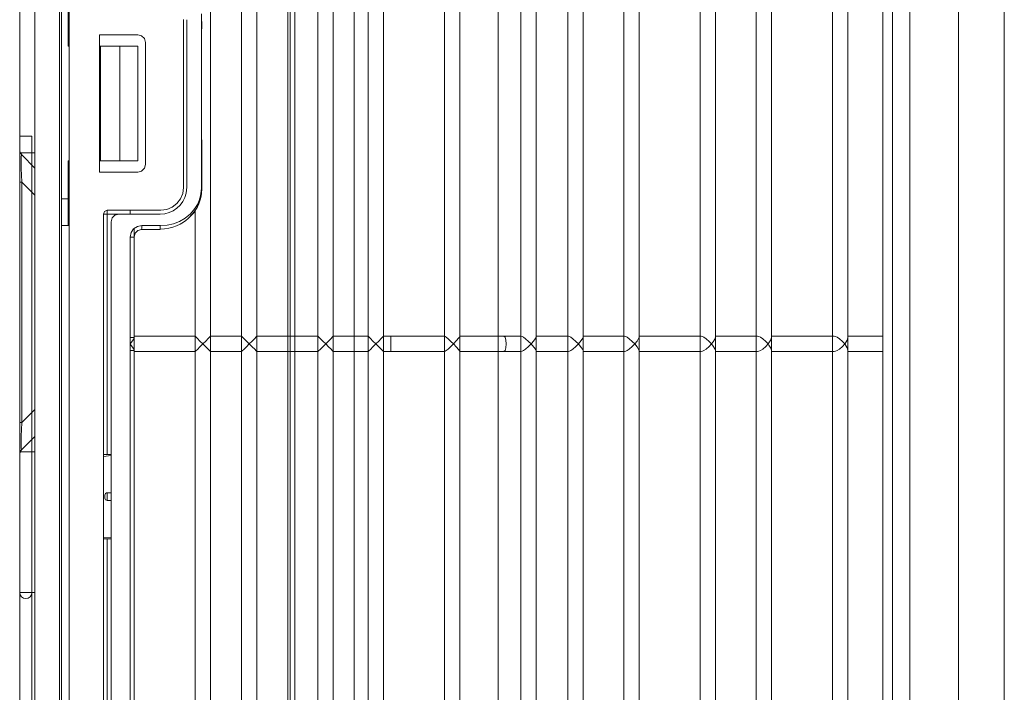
# Model space of a CAD drawing. Header units: millimetres. Extents: x -367720 to -162733, y 309172 to 337444.
# Tile 92 of 164: x -344535 to -344368, y 316938 to 317053. Entities that reach past the tile are written whole.
import ezdxf

# ---------------------------------------------------------------- set-up
doc = ezdxf.new("R2010")
doc.units = ezdxf.units.MM
doc.header["$LTSCALE"] = 10
doc.header["$MEASUREMENT"] = 0
doc.layers.get('0').update_dxf_attribs({"color": 255, "lineweight": 13})
doc.layers.add('LATS_EQ_IDU', color=7, linetype='Continuous', lineweight=0)
doc.layers.add('VZ1', color=6, linetype='Continuous', lineweight=18)
doc.styles.add('ROMANS', font='ROMANS.shx', dxfattribs={"height": 80})

# ---------------------------------------------------------------- blocks, each defined once
blk = doc.blocks.new('LATS_IDU_WALL_MOUNTED_SB')
at = {"color": 0, "linetype": 'Continuous'}
for p, q in [((-437.87, 167.6), (438.7, 167.6)), ((-438, 159.79), (438.82, 159.79)), ((-436.17, 151.53), (436.98, 151.53)), ((436.99, 148.57), (-436.17, 148.57)), ((-376.33, 146.94), (-23.26, 146.94)), ((-216.38, 143.98), (-216.38, 146.94)), ((-213.78, 146.94), (-213.78, 143.98)), ((-216.38, 140.98), (-216.38, 143.98)), ((-213.78, 143.98), (-213.78, 140.98)), ((-296.59, 140.98), (-216.12, 140.98)), ((-234.82, 140.98), (-148.02, 140.98)), ((-214.04, 140.98), (-230.57, 140.98)), ((-215.72, 140.87), (-216.12, 140.98)), ((-215.17, 140.53), (-215.72, 140.87)), ((-214.44, 140.87), (-214.99, 140.53)), ((-214.04, 140.98), (-214.44, 140.87)), ((-216.34, 138.88), (-216.21, 139.15)), ((-216.21, 139.15), (-215.96, 139.55)), ((-215.96, 139.55), (-215.52, 140.06)), ((-215.52, 140.06), (-215.09, 140.45)), ((-215.09, 140.46), (-215.17, 140.53)), ((-215.08, 140.46), (-215.09, 140.46)), ((-215.09, 140.45), (-215.08, 140.46)), ((-214.99, 140.53), (-215.08, 140.46)), ((-215.08, 140.46), (-215.08, 140.45)), ((-215.08, 140.46), (-215.08, 140.46)), ((-215.08, 140.45), (-214.64, 140.06)), ((-214.64, 140.06), (-214.21, 139.55)), ((-214.21, 139.55), (-213.95, 139.15)), ((-213.95, 139.15), (-213.83, 138.88)), ((-216.38, 138.38), (-296.33, 138.38)), ((-148.28, 138.38), (-234.55, 138.38)), ((-230.83, 138.38), (-213.78, 138.38)), ((-216.38, 138.64), (-216.34, 138.88)), ((-216.38, 133.36), (-216.38, 138.64)), ((-213.83, 138.88), (-213.78, 138.64)), ((-213.78, 138.64), (-213.78, 133.36)), ((-216.38, 127.98), (-216.38, 133.36)), ((-213.78, 133.36), (-213.78, 127.98)), ((-296.55, 127.98), (-216.17, 127.98)), ((-234.77, 127.98), (-148.07, 127.98)), ((-214, 127.98), (-230.62, 127.98)), ((-215.78, 127.86), (-216.17, 127.98)), ((-215.26, 127.53), (-215.78, 127.86)), ((-215.52, 126.98), (-215.09, 127.39)), ((-215.09, 127.39), (-215.26, 127.53)), ((-215.08, 127.39), (-215.09, 127.39)), ((-215.09, 127.39), (-215.08, 127.39)), ((-214.9, 127.53), (-215.08, 127.39)), ((-215.08, 127.39), (-214.64, 126.98)), ((-215.08, 127.39), (-215.08, 127.39)), ((-215.08, 127.39), (-215.08, 127.39)), ((-214.38, 127.86), (-214.9, 127.53)), ((-214, 127.98), (-214.38, 127.86)), ((-216.38, 125.59), (-216.34, 125.81)), ((-216.34, 125.81), (-216.21, 126.08)), ((-216.21, 126.08), (-215.96, 126.47)), ((-215.96, 126.47), (-215.52, 126.98)), ((-214.64, 126.98), (-214.21, 126.47)), ((-214.21, 126.47), (-213.95, 126.08)), ((-213.95, 126.08), (-213.83, 125.81)), ((-213.83, 125.81), (-213.78, 125.59)), ((-216.38, 125.38), (-296.33, 125.38)), ((-148.28, 125.38), (-234.55, 125.38)), ((-230.83, 125.38), (-213.78, 125.38)), ((-216.38, 123.77), (-216.38, 125.59)), ((-213.78, 125.59), (-213.78, 123.77)), ((-216.38, 118.43), (-216.38, 123.77)), ((-213.78, 123.77), (-213.78, 118.43)), ((-296.5, 118.43), (-216.21, 118.43)), ((-234.73, 118.43), (-148.11, 118.43)), ((-213.95, 118.43), (-230.66, 118.43)), ((-215.92, 118.35), (-216.21, 118.43)), ((-215.96, 116.84), (-215.52, 117.35)), ((-215.46, 118.07), (-215.92, 118.35)), ((-215.52, 117.35), (-215.09, 117.76)), ((-215.09, 117.78), (-215.46, 118.07)), ((-215.08, 117.77), (-215.09, 117.78)), ((-215.09, 117.76), (-215.08, 117.77)), ((-214.7, 118.07), (-215.08, 117.78)), ((-215.08, 117.78), (-215.08, 117.77)), ((-215.08, 117.77), (-215.08, 117.76)), ((-215.08, 117.76), (-214.64, 117.35)), ((-214.24, 118.35), (-214.7, 118.07)), ((-214.64, 117.35), (-214.21, 116.84)), ((-213.95, 118.43), (-214.24, 118.35)), ((-216.38, 115.83), (-296.33, 115.83)), ((-148.28, 115.83), (-234.55, 115.83)), ((-230.83, 115.83), (-213.78, 115.83)), ((-216.38, 115.99), (-216.34, 116.2)), ((-216.38, 110.74), (-216.38, 115.99)), ((-216.34, 116.2), (-216.21, 116.46)), ((-216.21, 116.46), (-215.96, 116.84)), ((-214.21, 116.84), (-213.95, 116.46)), ((-213.95, 116.46), (-213.83, 116.2)), ((-213.83, 116.2), (-213.78, 115.99)), ((-213.78, 115.99), (-213.78, 110.74)), ((-216.38, 105.43), (-216.38, 110.74)), ((-213.78, 110.74), (-213.78, 105.43)), ((-296.47, 105.43), (-216.25, 105.43)), ((-234.69, 105.43), (-148.15, 105.43)), ((-213.92, 105.43), (-230.7, 105.43)), ((-215.99, 105.35), (-216.25, 105.43)), ((-215.57, 105.1), (-215.99, 105.35)), ((-215.96, 103.76), (-215.52, 104.27)), ((-215.09, 104.71), (-215.57, 105.1)), ((-215.52, 104.27), (-215.09, 104.7)), ((-215.08, 104.7), (-215.09, 104.71)), ((-215.09, 104.7), (-215.08, 104.7)), ((-214.59, 105.1), (-215.08, 104.71)), ((-215.08, 104.71), (-215.08, 104.7)), ((-215.08, 104.7), (-214.64, 104.27)), ((-215.08, 104.7), (-215.08, 104.7)), ((-214.64, 104.27), (-214.21, 103.76)), ((-214.17, 105.35), (-214.59, 105.1)), ((-213.92, 105.43), (-214.17, 105.35)), ((-216.38, 102.83), (-296.33, 102.83)), ((-148.28, 102.83), (-234.55, 102.83)), ((-230.83, 102.83), (-213.78, 102.83)), ((-216.38, 102.96), (-216.34, 103.15)), ((-216.38, 97.72), (-216.38, 102.96)), ((-216.34, 103.15), (-216.21, 103.39)), ((-216.21, 103.39), (-215.96, 103.76)), ((-214.21, 103.76), (-213.95, 103.39)), ((-213.95, 103.39), (-213.83, 103.15)), ((-213.83, 103.15), (-213.78, 102.96)), ((-213.78, 102.96), (-213.78, 97.72)), ((-216.38, 95.9), (-216.38, 97.72)), ((-213.78, 97.72), (-213.78, 95.9)), ((-296.44, 95.9), (-216.28, 95.9)), ((-234.66, 95.9), (-148.18, 95.9)), ((-213.89, 95.9), (-230.73, 95.9)), ((-216.05, 95.83), (-216.28, 95.9)), ((-215.67, 95.59), (-216.05, 95.83)), ((-215.09, 95.11), (-215.67, 95.59)), ((-214.49, 95.59), (-215.08, 95.11)), ((-214.11, 95.83), (-214.49, 95.59)), ((-213.89, 95.9), (-214.11, 95.83)), ((-216.21, 93.8), (-215.96, 94.17)), ((-215.96, 94.17), (-215.52, 94.67)), ((-215.52, 94.67), (-215.09, 95.1)), ((-215.08, 95.11), (-215.09, 95.11)), ((-215.09, 95.1), (-215.08, 95.11)), ((-215.08, 95.11), (-215.08, 95.1)), ((-215.08, 95.11), (-215.08, 95.11)), ((-215.08, 95.1), (-214.64, 94.67)), ((-214.64, 94.67), (-214.21, 94.17)), ((-214.21, 94.17), (-213.95, 93.8)), ((-216.38, 93.3), (-296.33, 93.3)), ((-148.28, 93.3), (-234.55, 93.3)), ((-230.83, 93.3), (-213.78, 93.3)), ((-216.38, 93.4), (-216.34, 93.57)), ((-216.38, 93.18), (-216.38, 93.4)), ((-216.38, 87.91), (-216.38, 93.18)), ((-216.34, 93.57), (-216.21, 93.8)), ((-213.95, 93.8), (-213.83, 93.57)), ((-213.83, 93.57), (-213.78, 93.4)), ((-213.78, 93.4), (-213.78, 93.18)), ((-213.78, 93.18), (-213.78, 87.91)), ((-296.41, 87.91), (-216.3, 87.91)), ((-234.63, 87.91), (-148.2, 87.91)), ((-213.86, 87.91), (-230.75, 87.91)), ((-216.11, 87.84), (-216.3, 87.91)), ((-215.76, 87.62), (-216.11, 87.84)), ((-215.23, 87.18), (-215.76, 87.62)), ((-215.09, 87.05), (-215.23, 87.18)), ((-214.93, 87.18), (-215.08, 87.05)), ((-214.4, 87.62), (-214.93, 87.18)), ((-214.06, 87.84), (-214.4, 87.62)), ((-213.86, 87.91), (-214.06, 87.84)), ((-216.38, 85.38), (-216.34, 85.54)), ((-216.34, 85.54), (-216.21, 85.75)), ((-216.21, 85.75), (-215.96, 86.1)), ((-215.96, 86.1), (-215.52, 86.61)), ((-215.52, 86.61), (-215.09, 87.04)), ((-215.08, 87.04), (-215.09, 87.05)), ((-215.09, 87.04), (-215.08, 87.04)), ((-215.08, 87.05), (-215.08, 87.04)), ((-215.08, 87.04), (-214.64, 86.61)), ((-215.08, 87.04), (-215.08, 87.04)), ((-214.64, 86.61), (-214.21, 86.1)), ((-214.21, 86.1), (-213.95, 85.75)), ((-213.95, 85.75), (-213.83, 85.54)), ((-213.83, 85.54), (-213.78, 85.38)), ((-216.38, 85.31), (-296.33, 85.31)), ((-148.28, 85.31), (-234.55, 85.31)), ((-230.83, 85.31), (-213.78, 85.31)), ((-216.38, 83.89), (-216.38, 85.38)), ((-216.38, 82.4), (-216.38, 83.89)), ((-213.78, 85.38), (-213.78, 83.89)), ((-213.78, 83.89), (-213.78, 82.4)), ((-216.38, 82.4), (-216.21, 82.61)), ((-216.38, 78.68), (-216.38, 82.4)), ((-216.21, 82.61), (-215.73, 82.76)), ((-215.73, 82.76), (-215.08, 82.82)), ((-215.08, 82.82), (-214.43, 82.76)), ((-214.43, 82.76), (-213.96, 82.61)), ((-213.96, 82.61), (-213.78, 82.4)), ((-213.78, 82.4), (-213.78, 78.68)), ((-275.53, 81.46), (-216.38, 81.46)), ((-234.55, 81.46), (-148.28, 81.46)), ((-213.77, 81.46), (-230.83, 81.46)), ((-216.38, 74.91), (-216.38, 78.68)), ((-213.78, 78.68), (-213.78, 74.91)), ((-296.36, 74.91), (-216.36, 74.91)), ((-234.58, 74.91), (-148.26, 74.91)), ((-213.81, 74.91), (-230.81, 74.91)), ((-216.23, 74.85), (-216.36, 74.91)), ((-216.04, 74.71), (-216.23, 74.85)), ((-215.65, 74.38), (-216.04, 74.71)), ((-215.09, 73.85), (-215.65, 74.38)), ((-215.52, 73.39), (-215.09, 73.84)), ((-215.08, 73.84), (-215.09, 73.85)), ((-215.09, 73.84), (-215.08, 73.84)), ((-214.51, 74.38), (-215.08, 73.85)), ((-215.08, 73.85), (-215.08, 73.84)), ((-215.08, 73.84), (-214.64, 73.39)), ((-215.08, 73.84), (-215.08, 73.84)), ((-214.13, 74.71), (-214.51, 74.38)), ((-213.93, 74.85), (-214.13, 74.71)), ((-213.81, 74.91), (-213.93, 74.85)), ((-216.38, 72.31), (-296.33, 72.31)), ((-148.28, 72.31), (-234.55, 72.31)), ((-230.83, 72.31), (-213.78, 72.31)), ((-216.38, 72.33), (-216.34, 72.43)), ((-216.38, 67.75), (-216.38, 72.33)), ((-216.34, 72.43), (-216.21, 72.6)), ((-216.21, 72.6), (-215.96, 72.91)), ((-215.96, 72.91), (-215.52, 73.39)), ((-214.64, 73.39), (-214.2, 72.91)), ((-214.2, 72.91), (-213.95, 72.6)), ((-213.95, 72.6), (-213.83, 72.43)), ((-213.83, 72.43), (-213.78, 72.33)), ((-213.78, 72.33), (-213.78, 67.75)), ((-216.38, 63.15), (-216.38, 67.75)), ((-213.78, 67.75), (-213.78, 63.15)), ((-216.38, 63.15), (-216.21, 63.16)), ((-216.38, 61.91), (-216.38, 63.15)), ((-216.21, 63.16), (-215.73, 63.17)), ((-215.73, 63.17), (-215.08, 63.17)), ((-215.08, 63.17), (-214.43, 63.17)), ((-214.43, 63.17), (-213.96, 63.16)), ((-213.96, 63.16), (-213.78, 63.15)), ((-213.78, 63.15), (-213.78, 61.91)), ((-296.33, 61.91), (-216.38, 61.91)), ((-234.55, 61.91), (-148.28, 61.91)), ((-213.78, 61.91), (-230.83, 61.91)), ((-216.28, 61.81), (-216.38, 61.91)), ((-215.99, 61.53), (-216.28, 61.81)), ((-215.57, 61.12), (-215.99, 61.53)), ((-215.58, 60.13), (-215.08, 60.63)), ((-215.08, 60.63), (-215.57, 61.12)), ((-214.59, 61.12), (-215.08, 60.63)), ((-215.08, 60.63), (-214.58, 60.13)), ((-214.17, 61.53), (-214.59, 61.12)), ((-213.89, 61.81), (-214.17, 61.53)), ((-213.78, 61.91), (-213.89, 61.81)), ((-216.38, 59.31), (-296.33, 59.31)), ((-148.28, 59.31), (-234.55, 59.31)), ((-230.83, 59.31), (-213.78, 59.31)), ((-216.38, 59.31), (-216.28, 59.41)), ((-216.38, 53.37), (-216.38, 59.31)), ((-216.28, 59.41), (-216, 59.7)), ((-216, 59.7), (-215.58, 60.13)), ((-214.58, 60.13), (-214.16, 59.7)), ((-214.16, 59.7), (-213.88, 59.41)), ((-213.88, 59.41), (-213.78, 59.31)), ((-213.78, 59.31), (-213.78, 53.37)), ((-275.53, 56.96), (-216.38, 56.96)), ((-234.55, 56.96), (-148.28, 56.96)), ((-213.77, 56.96), (-230.83, 56.96)), ((-296.33, 53.37), (-216.38, 53.37)), ((-234.55, 53.37), (-148.28, 53.37)), ((-213.78, 53.37), (-230.83, 53.37)), ((-216.28, 53.27), (-216.38, 53.37)), ((-215.99, 53), (-216.28, 53.27)), ((-215.57, 52.58), (-215.99, 53)), ((-215.58, 51.59), (-215.08, 52.09)), ((-215.08, 52.09), (-215.57, 52.58)), ((-214.59, 52.58), (-215.08, 52.09)), ((-215.08, 52.09), (-214.58, 51.59)), ((-214.17, 53), (-214.59, 52.58)), ((-213.89, 53.27), (-214.17, 53)), ((-213.78, 53.37), (-213.89, 53.27)), ((-216.38, 50.77), (-296.33, 50.77)), ((-148.28, 50.77), (-234.55, 50.77)), ((-230.83, 50.77), (-213.78, 50.77)), ((-216.38, 50.77), (-216.28, 50.88)), ((-216.38, 40.37), (-216.38, 50.77)), ((-216.28, 50.88), (-216, 51.16)), ((-216, 51.16), (-215.58, 51.59)), ((-214.58, 51.59), (-214.16, 51.16)), ((-214.16, 51.16), (-213.88, 50.88)), ((-213.88, 50.88), (-213.78, 50.77)), ((-213.78, 50.77), (-213.78, 40.37)), ((-275.53, 46.86), (-216.38, 46.86)), ((-275.53, 46.02), (-216.38, 46.02)), ((-275.53, 45.66), (-216.38, 45.66)), ((-234.55, 46.86), (-148.28, 46.86)), ((-234.55, 46.02), (-148.28, 46.02)), ((-234.55, 45.66), (-148.28, 45.66)), ((-213.77, 46.86), (-230.83, 46.86)), ((-213.77, 46.02), (-230.83, 46.02)), ((-213.77, 45.66), (-230.83, 45.66)), ((-296.33, 40.37), (-216.38, 40.37)), ((-234.55, 40.37), (-148.28, 40.37)), ((-213.78, 40.37), (-230.83, 40.37)), ((-216.28, 40.27), (-216.38, 40.37)), ((-215.99, 40), (-216.28, 40.27)), ((-213.89, 40.27), (-214.17, 40)), ((-213.78, 40.37), (-213.89, 40.27)), ((-216, 38.16), (-215.58, 38.59)), ((-215.57, 39.58), (-215.99, 40)), ((-215.58, 38.59), (-215.08, 39.09)), ((-215.08, 39.09), (-215.57, 39.58)), ((-214.59, 39.58), (-215.08, 39.09)), ((-215.08, 39.09), (-214.58, 38.59)), ((-214.17, 40), (-214.59, 39.58)), ((-214.58, 38.59), (-214.16, 38.16)), ((-216.38, 37.77), (-296.33, 37.77)), ((-148.28, 37.77), (-234.55, 37.77)), ((-230.83, 37.77), (-213.78, 37.77)), ((-216.38, 37.77), (-216.28, 37.88)), ((-216.38, 32.46), (-216.38, 37.77)), ((-216.28, 37.88), (-216, 38.16)), ((-214.16, 38.16), (-213.88, 37.88)), ((-213.88, 37.88), (-213.78, 37.77)), ((-213.78, 37.77), (-213.78, 32.46)), ((-296.33, 32.46), (-216.38, 32.46)), ((-234.55, 32.46), (-148.28, 32.46)), ((-213.78, 32.46), (-230.83, 32.46)), ((-216.28, 32.36), (-216.38, 32.46)), ((-215.99, 32.09), (-216.28, 32.36)), ((-215.57, 31.67), (-215.99, 32.09)), ((-214.17, 32.09), (-214.59, 31.67)), ((-213.89, 32.36), (-214.17, 32.09)), ((-213.78, 32.46), (-213.89, 32.36)), ((-271.27, 30.94), (-268.71, 31)), ((-269.66, 30.94), (-270.47, 30.94)), ((-269.66, 30.94), (-262.79, 30.95)), ((-250.03, 30.94), (-269.66, 30.94)), ((-262.79, 30.95), (-255.92, 30.97)), ((-255.92, 30.97), (-242.18, 31)), ((-245.71, 30.94), (-250.03, 30.94)), ((-249.81, 31), (-247.91, 31)), ((-247.91, 31), (-245.67, 31)), ((-244.34, 30.94), (-245.71, 30.94)), ((-245.67, 31), (-243.84, 31)), ((-242.97, 30.94), (-244.34, 30.94)), ((-243.84, 31), (-242.4, 31)), ((-241.54, 30.93), (-242.97, 30.94)), ((-242.4, 31), (-242.18, 31)), ((-242.18, 31), (-241.71, 30.99)), ((-241.71, 30.99), (-241.3, 30.98)), ((-240.27, 30.79), (-241.54, 30.93)), ((-241.3, 30.98), (-240.93, 30.96)), ((-240.93, 30.96), (-240.62, 30.93)), ((-240.62, 30.93), (-239.79, 30.78)), ((-239.52, 30.57), (-240.27, 30.79)), ((-239.9, 30.79), (-240.24, 30.91)), ((-239.55, 30.66), (-239.9, 30.79)), ((-239.79, 30.78), (-239.11, 30.57)), ((-238.96, 30.48), (-239.55, 30.66)), ((-238.81, 30.25), (-239.52, 30.57)), ((-239.11, 30.57), (-238.15, 30.1)), ((-238.4, 30.24), (-238.96, 30.48)), ((-238.12, 29.83), (-238.81, 30.25)), ((-237.42, 29.64), (-238.4, 30.24)), ((-216.28, 29.97), (-216, 30.26)), ((-216, 30.26), (-215.58, 30.68)), ((-215.58, 30.68), (-215.08, 31.18)), ((-215.08, 31.18), (-215.57, 31.67)), ((-214.59, 31.67), (-215.08, 31.18)), ((-215.08, 31.18), (-214.58, 30.68)), ((-214.58, 30.68), (-214.16, 30.26)), ((-214.16, 30.26), (-213.88, 29.97)), ((-238.15, 30.1), (-237.27, 29.5)), ((-237.22, 29.07), (-238.12, 29.83)), ((-216.38, 29.86), (-237.75, 29.86)), ((-236.59, 28.86), (-237.42, 29.64)), ((-237.27, 29.5), (-236.42, 28.7)), ((-236.48, 28.18), (-237.22, 29.07)), ((-236.51, 28.77), (-236.59, 28.86)), ((-236.44, 28.67), (-236.51, 28.77)), ((-236.11, 28.29), (-236.44, 28.67)), ((-148.28, 29.86), (-234.55, 29.86)), ((-230.83, 29.86), (-213.78, 29.86)), ((-216.38, 29.86), (-216.28, 29.97)), ((-216.38, 19.46), (-216.38, 29.86)), ((-213.88, 29.97), (-213.78, 29.86)), ((-213.78, 29.86), (-213.78, 19.46)), ((-270.33, 27.91), (-241.73, 27.91)), ((-270.28, 28.47), (-241.76, 28.47)), ((-241.76, 28.47), (-240.73, 28.36)), ((-240.72, 27.78), (-241.73, 27.91)), ((-240.73, 28.36), (-240, 28.13)), ((-239.78, 27.39), (-240.72, 27.78)), ((-240, 28.13), (-239.32, 27.78)), ((-238.97, 26.77), (-239.78, 27.39)), ((-239.32, 27.78), (-238.71, 27.32)), ((-238.71, 27.32), (-238.18, 26.76)), ((-235.94, 27.22), (-236.48, 28.18)), ((-235.81, 27.89), (-236.11, 28.29)), ((-235.54, 26.2), (-235.94, 27.22)), ((-235.48, 27.32), (-235.81, 27.89)), ((-235.19, 26.72), (-235.48, 27.32)), ((-238.35, 25.96), (-238.97, 26.77)), ((-237.96, 25.02), (-238.35, 25.96)), ((-238.18, 26.76), (-237.75, 26.13)), ((-237.75, 26.13), (-237.44, 25.43)), ((-237.44, 25.43), (-237.25, 24.68)), ((-235.31, 25.1), (-235.54, 26.2)), ((-234.96, 26.06), (-235.19, 26.72)), ((-234.78, 25.38), (-234.96, 26.06)), ((-234.67, 24.66), (-234.78, 25.38)), ((-237.83, 24.01), (-237.96, 25.02)), ((-237.83, 24.01), (-237.83, 14.91)), ((-237.25, 24.68), (-237.18, 23.92)), ((-237.18, 23.92), (-237.18, 16.86)), ((-235.23, 23.93), (-235.31, 25.1)), ((-234.98, 23.93), (-235.23, 23.93)), ((-235.23, 20.77), (-235.23, 23.93)), ((-234.77, 23.93), (-234.98, 23.93)), ((-234.63, 23.92), (-234.77, 23.93)), ((-234.63, 23.92), (-234.67, 24.66)), ((-234.58, 23.92), (-234.63, 23.92)), ((-234.58, 23.92), (-234.58, 20.76)), ((-267.73, 20.11), (-267.56, 20.76)), ((-267.56, 20.76), (-267.08, 21.24)), ((-267.08, 21.24), (-266.43, 21.41)), ((-266.43, 21.41), (-245.63, 21.41)), ((-245.63, 21.41), (-244.98, 21.24)), ((-244.98, 21.24), (-244.51, 20.76)), ((-244.51, 20.76), (-244.33, 20.11)), ((-234.77, 20.77), (-235.23, 20.77)), ((-235.23, 20.77), (-235.08, 20.03)), ((-234.58, 20.76), (-234.77, 20.77)), ((-234.58, 20.76), (-234.41, 20.11)), ((-267.73, 13.61), (-267.73, 20.11)), ((-265.78, 20.11), (-246.28, 20.11)), ((-265.78, 17.04), (-265.78, 20.11)), ((-246.28, 17.04), (-246.28, 20.11)), ((-244.33, 20.11), (-244.33, 13.61)), ((-237.83, 18.81), (-237.64, 18.81)), ((-237.64, 18.81), (-237.18, 18.81)), ((-235.08, 20.03), (-234.66, 19.39)), ((-234.73, 19.46), (-148.1, 19.46)), ((-234.66, 19.39), (-234.03, 18.97)), ((-234.41, 20.11), (-233.93, 19.63)), ((-234.03, 18.97), (-233.28, 18.82)), ((-233.93, 19.63), (-233.28, 19.46)), ((-233.28, 19.46), (-216.2, 19.46)), ((-233.28, 19.46), (-233.28, 19.27)), ((-233.28, 19.27), (-233.28, 18.82)), ((-216.2, 18.82), (-233.28, 18.82)), ((-213.96, 19.46), (-230.65, 19.46)), ((-146.98, 18.82), (-229.53, 18.82)), ((-229.53, 18.82), (-213.96, 18.82)), ((-216.19, 19.46), (-216.2, 19.46)), ((-216.2, 19.46), (-216.2, 19.27)), ((-216.2, 19.27), (-216.2, 18.82)), ((-215.08, 18.82), (-216.2, 18.82)), ((-216.03, 19.42), (-216.19, 19.46)), ((-215.79, 19.3), (-216.03, 19.42)), ((-215.61, 19.18), (-215.79, 19.3)), ((-215.09, 18.83), (-215.61, 19.18)), ((-215.08, 18.82), (-215.09, 18.83)), ((-215.07, 18.83), (-215.08, 18.82)), ((-213.96, 18.82), (-215.08, 18.82)), ((-214.55, 19.18), (-215.07, 18.83)), ((-214.37, 19.3), (-214.55, 19.18)), ((-214.14, 19.42), (-214.37, 19.3)), ((-213.97, 19.46), (-214.14, 19.42)), ((-213.96, 19.46), (-213.97, 19.46)), ((-213.96, 19.46), (-213.96, 19.27)), ((-213.96, 19.27), (-213.96, 18.82)), ((-265.78, 17.04), (-246.28, 17.04)), ((-265.78, 13.74), (-265.78, 17.04)), ((-246.28, 13.74), (-246.28, 17.04)), ((-237.18, 16.86), (-237.18, 14.91)), ((-237.18, 16.86), (-237.01, 16.21)), ((-237.01, 16.21), (-236.53, 15.73)), ((-236.53, 15.73), (-235.88, 15.56)), ((-77.05, 15.56), (-235.88, 15.56)), ((-196.24, 14.26), (-196.24, 15.56)), ((-196.09, 15.56), (-195.94, 14.26)), ((-189.74, 14.91), (-189.74, 15.56)), ((-188.44, 15.56), (-188.44, 14.91)), ((-182.21, 14.26), (-182.06, 15.56)), ((-181.91, 15.56), (-181.91, 14.26)), ((-267.73, 13.61), (-244.33, 13.61)), ((-265.78, 13.74), (-246.28, 13.74)), ((-265.78, 13.67), (-265.78, 13.74)), ((-265.78, 13.61), (-265.78, 13.67)), ((-246.28, 13.74), (-246.28, 13.67)), ((-246.28, 13.67), (-246.28, 13.61)), ((-237.64, 14.45), (-237.83, 14.91)), ((-237.64, 14.91), (-237.83, 14.91)), ((-237.18, 14.91), (-237.64, 14.91)), ((-237.18, 14.26), (-237.64, 14.45)), ((-237.18, 14.91), (-196.24, 14.91)), ((-237.18, 14.91), (-237.18, 14.45)), ((-237.18, 14.45), (-237.18, 14.26)), ((-237.18, 14.26), (-75.75, 14.26)), ((-196.24, 14.26), (-196.89, 14.26)), ((-196.89, 14.26), (-196.89, 14.26)), ((-196.89, 14.26), (-196.89, 14.26)), ((-189.74, 14.91), (-189.55, 14.91)), ((-189.55, 14.91), (-189.09, 14.91)), ((-189.22, 14.52), (-189.35, 14.52)), ((-188.96, 14.52), (-189.22, 14.52)), ((-189.09, 14.91), (-188.63, 14.91)), ((-188.83, 14.52), (-188.96, 14.52)), ((-188.63, 14.91), (-188.44, 14.91)), ((-181.91, 14.91), (-110.86, 14.91)), ((-181.29, 14.26), (-181.91, 14.26)), ((-181.29, 14.26), (-181.29, 14.26)), ((-181.29, 14.26), (-181.29, 14.26)), ((-396.96, 8.41), (397.77, 8.41)), ((-265.78, 8.28), (-265.78, 8.41)), ((-246.28, 8.28), (-246.28, 8.41)), ((-235.23, 8.41), (-235.23, 7.11)), ((-327.14, 7.11), (398.3, 7.11)), ((398.3, 6.79), (-327.14, 6.79)), ((-272.28, 8.28), (-265.78, 8.28)), ((-246.28, 8.28), (-239.78, 8.28)), ((-239.78, 8.28), (-235.23, 8.28)), ((-239.78, 7.11), (-239.78, 8.28)), ((-327.14, 2.6), (437.51, 2.6)), ((-250.45, 2.08), (200.75, 2.08)), ((-250.45, 2.08), (-250.45, 1.99)), ((-250.45, 2.08), (-250.45, 2.08)), ((-155.78, 2.08), (-250.45, 2.08)), ((-250.45, 1.99), (-250.45, 1.8)), ((-250.45, 1.8), (-250.45, 1.53)), ((-247.63, 0.12), (-247.63, 2.6)), ((-247.25, 0.38), (-245.03, 2.6)), ((-240.43, 2.6), (-242.65, 0.38)), ((-201.68, 0.38), (-203.9, 2.6)), ((-197.09, 0.38), (-199.3, 2.6)), ((-196.7, 2.6), (-196.7, 0.12)), ((-172.77, 0), (-172.77, 2.6)), ((-172.77, 2.08), (-172.63, 2.08)), ((-172.63, 2.08), (-172.21, 2.08)), ((-172.21, 2.08), (-171.51, 2.08)), ((-171.51, 2.08), (-170.56, 2.08)), ((-170.56, 2.08), (-169.35, 2.08)), ((-169.35, 2.08), (-167.92, 2.08)), ((-167.92, 2.08), (-166.27, 2.08)), ((-166.27, 2.08), (-164.44, 2.08)), ((-164.44, 2.08), (-162.44, 2.08)), ((-162.44, 2.08), (-160.31, 2.08)), ((-160.31, 2.08), (-158.08, 2.08)), ((-158.08, 2.08), (-155.78, 2.08)), ((-271.57, 0), (-248.17, 0)), ((-250.45, 1.53), (-250.44, 1.19)), ((-250.44, 0.84), (-250.45, 0.52)), ((-250.45, 0.52), (-250.45, 0.25)), ((-250.45, 0.25), (-250.45, 0.07)), ((-250.45, 0.07), (-250.45, 0)), ((-250.45, 0), (-250.45, 0)), ((-250.45, 0), (-155.78, 0)), ((-250.42, 0), (-250.45, 0)), ((-250.44, 1.19), (-250.44, 0.84)), ((-250.42, 0), (200.75, 0)), ((-248.04, 0), (-248.17, 0)), ((-247.68, 0), (-248.04, 0)), ((-247.07, 0), (-247.68, 0)), ((-247.63, 0.12), (-247.25, 0.38)), ((-247.25, 0.38), (-247.21, 0.31)), ((-247.21, 0.31), (-246.95, 0.27)), ((-246.25, 0), (-247.07, 0)), ((-246.95, 0.27), (-246.48, 0.24)), ((-246.48, 0.24), (-245.79, 0.24)), ((-245.22, 0), (-246.25, 0)), ((-245.79, 0.24), (-244.91, 0.27)), ((-244.01, 0), (-245.22, 0)), ((-244.91, 0.27), (-243.85, 0.31)), ((-242.65, 0), (-244.01, 0)), ((-243.85, 0.31), (-242.65, 0.38)), ((-242.65, 0.38), (-201.68, 0.38)), ((-242.65, 0.1), (-242.65, 0.38)), ((-242.65, 0), (-242.65, 0.1)), ((-201.68, 0), (-242.65, 0)), ((-201.68, 0.1), (-201.68, 0.38)), ((-201.68, 0.38), (-200.48, 0.31)), ((-201.68, 0), (-201.68, 0.1)), ((-200.34, 0), (-201.68, 0)), ((-200.48, 0.31), (-199.42, 0.27)), ((-199.15, 0), (-200.34, 0)), ((-199.42, 0.27), (-198.54, 0.24)), ((-198.14, 0), (-199.15, 0)), ((-198.54, 0.24), (-197.86, 0.24)), ((-197.31, 0), (-198.14, 0)), ((-197.86, 0.24), (-197.38, 0.27)), ((-197.38, 0.27), (-197.12, 0.31)), ((-196.7, 0), (-197.31, 0)), ((-197.12, 0.31), (-197.09, 0.38)), ((-197.09, 0.38), (-196.7, 0)), ((-197.09, 0.38), (-196.7, 0.12)), ((-196.16, 0), (-196.7, 0)), ((-196.17, 0), (-172.77, 0)), ((-172.63, 0), (-172.77, 0)), ((-172.21, 0), (-172.63, 0)), ((-171.51, 0), (-172.21, 0)), ((-170.56, 0), (-171.51, 0)), ((-169.35, 0), (-170.56, 0)), ((-167.92, 0), (-169.35, 0)), ((-166.27, 0), (-167.92, 0)), ((-164.44, 0), (-166.27, 0)), ((-162.44, 0), (-164.44, 0)), ((-160.31, 0), (-162.44, 0)), ((-158.08, 0), (-160.31, 0)), ((-155.78, 0), (-158.08, 0))]:
    blk.add_line(p, q, dxfattribs=at)
for centre, radius, start, end in [((-189.35, 14.91), 0.39, 180, 270), ((-188.83, 14.91), 0.39, 270, 0), ((-172.77, 1.04), 1.04, 270, 90), ((-248.17, 1.3), 1.3, 270, 294.4698), ((-196.17, 1.3), 1.3, 245.5302, 270)]:
    blk.add_arc(centre, radius, start, end, dxfattribs=at)
blk = doc.blocks.new('A$C44164CF6')
at = {"layer": 'LATS_EQ_IDU', "color": 1, "ltscale": 5, "rotation": 270}
blk.add_blockref('LATS_IDU_WALL_MOUNTED_SB', (10247.5, -2137.5), dxfattribs=at)
at = {"layer": 'VZ1', "extrusion": (0, -1, -1.22461e-16), "style": 'ROMANS', "width": 0.8, "flags": 1}
for tag, p in [('MATERIAL', (-2269.09, 3112.52, -14812.16)), ('PRIRUBA', (-2269.09, 3112.52, -14812.16)), ('PRUTOK', (-2269.09, 3112.52, -14812.16)), ('PLOCHA', (-2269.09, 3112.52, -14812.16)), ('OBVOD', (-2269.09, 3112.52, -14812.16)), ('NAZEV', (-2269.09, 3112.52, -14812.16)), ('KOTA', (-2269.09, 3112.52, -14812.16)), ('USEK', (-2269.09, 3112.52, -14812.16)), ('TVAR', (-2269.09, 3112.52, -14812.16)), ('POS', (-2269.09, 3112.52, -14812.16)), ('NB2', (-2269.09, 3112.52, -14812.16)), ('NB1', (-2269.09, 3112.52, -14812.16)), ('DB', (-2269.09, 3112.52, -14812.16)), ('DA', (-2269.09, 3112.52, -14812.16)), ('B2', (-2269.09, 3112.52, -14812.16)), ('B1', (-2269.09, 3112.52, -14812.16)), ('A2', (-2269.09, 3112.52, -14812.16)), ('A1', (-2269.09, 3112.52, -14812.16)), ('LT', (-2269.09, 3112.52, -14812.16)), ('MATERIAL', (99885.33, 3112.52, -14812.16)), ('PRIRUBA', (99885.33, 3112.52, -14812.16)), ('PRUTOK', (99885.33, 3112.52, -14812.16)), ('PLOCHA', (99885.33, 3112.52, -14812.16)), ('OBVOD', (99885.33, 3112.52, -14812.16)), ('NAZEV', (99885.33, 3112.52, -14812.16)), ('KOTA', (99885.33, 3112.52, -14812.16)), ('USEK', (99885.33, 3112.52, -14812.16)), ('TVAR', (99885.33, 3112.52, -14812.16)), ('POS', (99885.33, 3112.52, -14812.16)), ('NB2', (99885.33, 3112.52, -14812.16)), ('NB1', (99885.33, 3112.52, -14812.16)), ('DB', (99885.33, 3112.52, -14812.16)), ('DA', (99885.33, 3112.52, -14812.16)), ('B2', (99885.33, 3112.52, -14812.16)), ('B1', (99885.33, 3112.52, -14812.16)), ('A2', (99885.33, 3112.52, -14812.16)), ('A1', (99885.33, 3112.52, -14812.16)), ('LT', (99885.33, 3112.52, -14812.16))]:
    blk.add_attdef(tag, p, '', height=1, rotation=180, dxfattribs=at)
at = {"layer": 'VZ1', "extrusion": (1.22461e-16, 1, 4.44089e-16), "style": 'ROMANS', "width": 0.8, "flags": 1}
for tag, p in [('MATERIAL', (2269.09, 2852.52, 14812.16)), ('PRIRUBA', (2269.09, 2852.52, 14812.16)), ('IZOLACE', (2269.09, 2852.52, 14812.16)), ('PRUTOK', (2269.09, 2852.52, 14812.16)), ('PLOCHA', (2269.09, 2852.52, 14812.16)), ('NASTCE', (2269.09, 2852.52, 14812.16)), ('OBVOD', (2269.09, 2852.52, 14812.16)), ('NAZEV', (2269.09, 2852.52, 14812.16)), ('KOTA', (2269.09, 2852.52, 14812.16)), ('USEK', (2269.09, 2852.52, 14812.16)), ('TVAR', (2269.09, 2852.52, 14812.16)), ('POS', (2269.09, 2852.52, 14812.16)), ('NB2', (2269.09, 2852.52, 14812.16)), ('NB1', (2269.09, 2852.52, 14812.16)), ('B1', (2269.09, 2852.52, 14812.16)), ('VS', (2269.09, 2852.52, 14812.16)), ('A1', (2269.09, 2852.52, 14812.16)), ('LT', (2269.09, 2852.52, 14812.16)), ('MATERIAL', (-99885.33, 2852.52, 14812.16)), ('PRIRUBA', (-99885.33, 2852.52, 14812.16)), ('IZOLACE', (-99885.33, 2852.52, 14812.16)), ('PRUTOK', (-99885.33, 2852.52, 14812.16)), ('PLOCHA', (-99885.33, 2852.52, 14812.16)), ('NASTCE', (-99885.33, 2852.52, 14812.16)), ('OBVOD', (-99885.33, 2852.52, 14812.16)), ('NAZEV', (-99885.33, 2852.52, 14812.16)), ('KOTA', (-99885.33, 2852.52, 14812.16)), ('USEK', (-99885.33, 2852.52, 14812.16)), ('TVAR', (-99885.33, 2852.52, 14812.16)), ('POS', (-99885.33, 2852.52, 14812.16)), ('NB2', (-99885.33, 2852.52, 14812.16)), ('NB1', (-99885.33, 2852.52, 14812.16)), ('B1', (-99885.33, 2852.52, 14812.16)), ('VS', (-99885.33, 2852.52, 14812.16)), ('A1', (-99885.33, 2852.52, 14812.16)), ('LT', (-99885.33, 2852.52, 14812.16))]:
    blk.add_attdef(tag, p, '', height=1, dxfattribs=at)

msp = doc.modelspace()

# ---------------------------------------------------------------- block references
msp.add_blockref('A$C44164CF6', (-354782.86, 318920.06))

doc.saveas('drawing.dxf')
